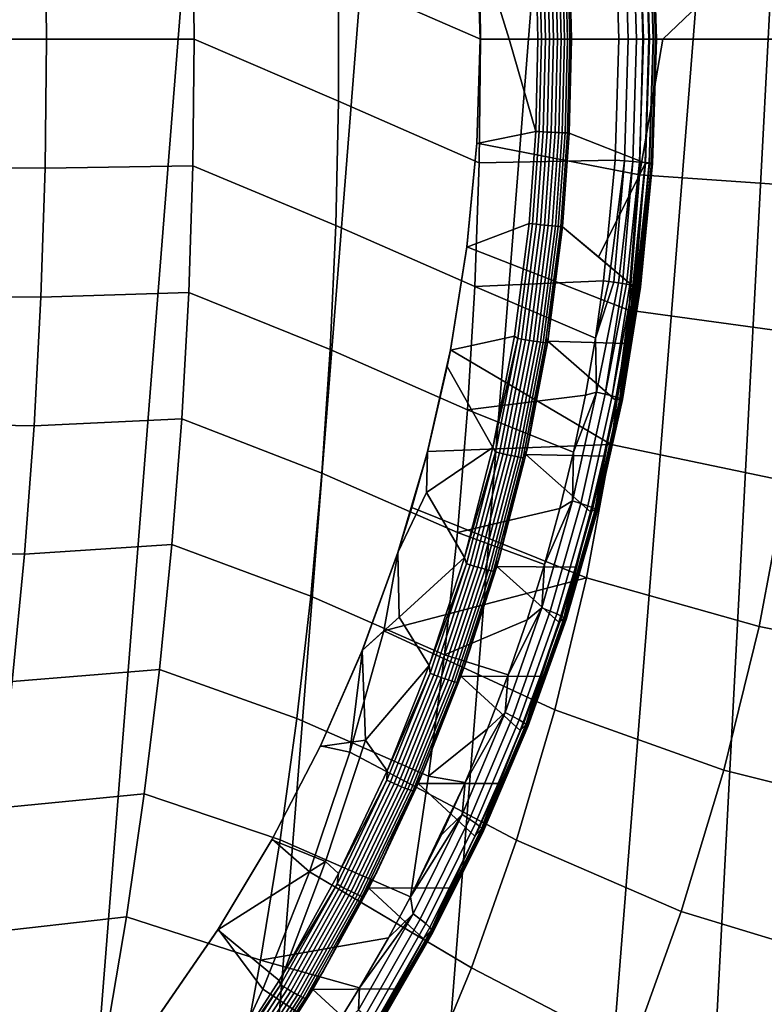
# Model space of a CAD drawing. Header units: metres. Extents: x -167 to 28, y -27 to 27.
# Tile 250 of 256: x 13.11 to 18.04, y -6.4 to 0.13. Entities that reach past the tile are written whole.
import ezdxf

# ---------------------------------------------------------------- set-up
doc = ezdxf.new("R2010")
doc.units = ezdxf.units.M
doc.layers.add('solid_12_065_021_XXX', color=7, linetype='CONTINUOUS')

msp = doc.modelspace()

# ---------------------------------------------------------------- linework, layer by layer
at = {"layer": 'solid_12_065_021_XXX'}
for points in [[(13.485169, 22.925415, 0.2), (9.71078, -24.761368, 0.2), (8.378925, -25.243179, 0.2), (12.24579, 23.610701, 0.2)], [(14.686287, 22.175152, 0.2), (11.015003, -24.209381, 0.2), (9.71078, -24.761368, 0.2), (13.485169, 22.925415, 0.2)], [(15.845693, 21.362082, 0.2), (12.287968, -23.588774, 0.2), (11.015003, -24.209381, 0.2), (14.686287, 22.175152, 0.2)], [(16.960054, 20.48856, 0.2), (13.526011, -22.901344, 0.2), (12.287968, -23.588774, 0.2), (15.845693, 21.362082, 0.2)], [(18.026325, 19.556995, 0.2), (14.725575, -22.149086, 0.2), (13.526011, -22.901344, 0.2), (16.960054, 20.48856, 0.2)], [(19.041513, 18.570009, 0.2), (15.883376, -21.334078, 0.2), (14.725575, -22.149086, 0.2), (18.026325, 19.556995, 0.2)], [(19.041513, 18.570009, 0.2), (16.99617, -20.458609, 0.2), (15.883376, -21.334078, 0.2)], [(19.041513, 18.570009, 0.2), (20.00272, 17.530422, 0.2), (16.99617, -20.458609, 0.2)], [(20.00272, 17.530422, 0.2), (18.060774, -19.525187, 0.2), (16.99617, -20.458609, 0.2)], [(15.201933, 1.236119, 144.277908), (15.220509, 0.412216, 144.300964), (16.162127, 0, 143.526154), (16.152512, 0.82092, 143.514847)], [(17.215361, 0.899525, 139.088928), (17.238844, 0, 139.088928), (17.369652, 0, 138.994186), (18.398783, 0.980601, 138.188522)], [(17.369652, 0, 138.994186), (18.424894, 0, 138.188522), (18.398783, 0.980601, 138.188522)], [(12.274803, 0.850427, 146.467682), (12.283404, 0, 146.480331), (13.282756, 0, 145.781494), (13.273597, 0.856665, 145.768753)], [(13.273597, 0.856665, 145.768753), (13.282756, 0, 145.781494), (14.262805, 0, 145.055817), (14.253569, 0.840522, 145.043686)], [(16.136406, 0.69026, 139.835831), (16.158276, 0, 139.831177), (17.238844, 0, 139.088928), (17.215361, 0.899525, 139.088928)], [(14.253569, 0.840522, 145.043686), (14.262805, 0, 145.055817), (15.220509, -0.412217, 144.300964), (15.220509, 0.412216, 144.300964)], [(16.152512, 0.82092, 143.514847), (16.162127, 0, 143.526154), (17.0791, 0.000801, 142.724106), (17.05364, 0.80437, 142.727631)], [(16.765152, 0, 140.490707), (16.750132, 0.622451, 140.493027), (17.256001, 0.825151, 141.913651), (17.282362, 0.000823, 141.909424)], [(17.115984, 0.808975, 142.664307), (17.05364, 0.80437, 142.727631), (17.0791, 0.000801, 142.724106), (17.141685, 0.000806, 142.660736)], [(17.115984, 0.808975, 142.664307), (17.141685, 0.000806, 142.660736), (17.196318, 0.00081, 142.590393), (17.170404, 0.813141, 142.594025)], [(17.170404, 0.813141, 142.594025), (17.196318, 0.00081, 142.590393), (17.242228, 0.000814, 142.514084), (17.216129, 0.816806, 142.517761)], [(17.216129, 0.816806, 142.517761), (17.242228, 0.000814, 142.514084), (17.278767, 0.000817, 142.432861), (17.252516, 0.819918, 142.436615)], [(17.252516, 0.819918, 142.436615), (17.278767, 0.000817, 142.432861), (17.30542, 0.00082, 142.34787), (17.279053, 0.822434, 142.351715)], [(17.281401, 0.825956, 141.998932), (17.307848, 0.000823, 141.994766), (17.282362, 0.000823, 141.909424), (17.256001, 0.825151, 141.913651)], [(17.279053, 0.822434, 142.351715), (17.30542, 0.00082, 142.34787), (17.321812, 0.000822, 142.26033), (17.295364, 0.824317, 142.264267)], [(17.296549, 0.826091, 142.086624), (17.323034, 0.000823, 142.08252), (17.307848, 0.000823, 141.994766), (17.281401, 0.825956, 141.998932)], [(17.295364, 0.824317, 142.264267), (17.321812, 0.000822, 142.26033), (17.327711, 0.000823, 142.171463), (17.301224, 0.825542, 142.175476)], [(17.301224, 0.825542, 142.175476), (17.327711, 0.000823, 142.171463), (17.323034, 0.000823, 142.08252), (17.296549, 0.826091, 142.086624)], [(16.136795, 0.69096, 140.667969), (16.158709, 0, 140.663452), (16.158276, 0, 139.831177), (16.136406, 0.69026, 139.835831)], [(16.527275, 0.612248, 140.418839), (16.542063, 0, 140.41658), (16.350851, 0, 140.540741), (16.136795, 0.69096, 140.667969)], [(16.136795, 0.69096, 140.667969), (16.350851, 0, 140.540741), (16.158709, 0, 140.663452)], [(16.56587, 0, 140.4039), (16.542063, 0, 140.41658), (16.527275, 0.612248, 140.418839), (16.551056, 0.613492, 140.406158)], [(16.56587, 0, 140.4039), (16.551056, 0.613492, 140.406158), (16.576723, 0.614793, 140.397949), (16.591564, 0, 140.395676)], [(16.591564, 0, 140.395676), (16.576723, 0.614793, 140.397949), (16.603445, 0.61611, 140.39447), (16.618315, 0, 140.392197)], [(16.618315, 0, 140.392197), (16.603445, 0.61611, 140.39447), (16.63036, 0.617401, 140.395844), (16.645258, 0, 140.39357)], [(16.645258, 0, 140.39357), (16.63036, 0.617401, 140.395844), (16.656595, 0.618623, 140.402023), (16.671518, 0, 140.399734)], [(16.671518, 0, 140.399734), (16.656595, 0.618623, 140.402023), (16.681303, 0.619738, 140.412796), (16.696251, 0, 140.410507)], [(16.696251, 0, 140.410507), (16.681303, 0.619738, 140.412796), (16.703682, 0.620709, 140.427841), (16.718655, 0, 140.425537)], [(16.718655, 0, 140.425537), (16.703682, 0.620709, 140.427841), (16.723011, 0.621504, 140.44664), (16.738003, 0, 140.444336)], [(16.738003, 0, 140.444336), (16.723011, 0.621504, 140.44664), (16.738663, 0.622098, 140.468613), (16.75367, 0, 140.466293)], [(16.75367, 0, 140.466293), (16.738663, 0.622098, 140.468613), (16.750132, 0.622451, 140.493027), (16.765152, 0, 140.490707)], [(15.220509, 0.412216, 144.300964), (15.220509, -0.412217, 144.300964), (16.152512, -0.820921, 143.514847), (16.162127, 0, 143.526154)], [(12.283404, 0, 146.480331), (12.274803, -0.850427, 146.467682), (13.273597, -0.856665, 145.768753), (13.282756, 0, 145.781494)], [(13.282756, 0, 145.781494), (13.273597, -0.856665, 145.768753), (14.253569, -0.840521, 145.043686), (14.262805, 0, 145.055817)], [(14.262805, 0, 145.055817), (14.253569, -0.840521, 145.043686), (15.201933, -1.23612, 144.277908), (15.220509, -0.412217, 144.300964)], [(17.215361, -0.899525, 139.088928), (17.238844, 0, 139.088928), (16.158276, 0, 139.831177), (16.136406, -0.690268, 139.835831)], [(16.158709, 0, 140.663452), (16.136795, -0.69097, 140.667969), (16.136406, -0.690268, 139.835831), (16.158276, 0, 139.831177)], [(16.136795, -0.69097, 140.667969), (16.158709, 0, 140.663452), (16.350851, 0, 140.540741), (16.527275, -0.612247, 140.418839)], [(16.152512, -0.820921, 143.514847), (17.053743, -0.802752, 142.727615), (17.0791, 0.000801, 142.724106), (16.162127, 0, 143.526154)], [(16.350851, 0, 140.540741), (16.542063, 0, 140.41658), (16.527275, -0.612247, 140.418839)], [(16.551056, -0.613491, 140.406158), (16.527275, -0.612247, 140.418839), (16.542063, 0, 140.41658), (16.56587, 0, 140.4039)], [(16.576723, -0.614792, 140.397949), (16.551056, -0.613491, 140.406158), (16.56587, 0, 140.4039), (16.591564, 0, 140.395676)], [(16.603445, -0.616109, 140.39447), (16.576723, -0.614792, 140.397949), (16.591564, 0, 140.395676), (16.618315, 0, 140.392197)], [(16.63036, -0.6174, 140.395844), (16.603445, -0.616109, 140.39447), (16.618315, 0, 140.392197), (16.645258, 0, 140.39357)], [(16.656595, -0.618623, 140.402023), (16.63036, -0.6174, 140.395844), (16.645258, 0, 140.39357), (16.671518, 0, 140.399734)], [(16.681303, -0.619737, 140.412796), (16.656595, -0.618623, 140.402023), (16.671518, 0, 140.399734), (16.696251, 0, 140.410507)], [(16.703682, -0.620708, 140.427841), (16.681303, -0.619737, 140.412796), (16.696251, 0, 140.410507), (16.718655, 0, 140.425537)], [(16.723011, -0.621503, 140.44664), (16.703682, -0.620708, 140.427841), (16.718655, 0, 140.425537), (16.738003, 0, 140.444336)], [(16.738663, -0.622097, 140.468613), (16.723011, -0.621503, 140.44664), (16.738003, 0, 140.444336), (16.75367, 0, 140.466293)], [(16.75367, 0, 140.466293), (16.765152, 0, 140.490707), (16.750132, -0.622444, 140.493027), (16.738663, -0.622097, 140.468613)], [(16.750132, -0.622444, 140.493027), (16.765152, 0, 140.490707), (17.282362, 0.000823, 141.909424), (17.256107, -0.823493, 141.913635)], [(17.141685, 0.000806, 142.660736), (17.0791, 0.000801, 142.724106), (17.053743, -0.802752, 142.727615), (17.116093, -0.807347, 142.664291)], [(17.196318, 0.00081, 142.590393), (17.141685, 0.000806, 142.660736), (17.116093, -0.807347, 142.664291), (17.170511, -0.811504, 142.594009)], [(17.242228, 0.000814, 142.514084), (17.196318, 0.00081, 142.590393), (17.170511, -0.811504, 142.594009), (17.216238, -0.815162, 142.517746)], [(17.278767, 0.000817, 142.432861), (17.242228, 0.000814, 142.514084), (17.216238, -0.815162, 142.517746), (17.252625, -0.818268, 142.4366)], [(17.30542, 0.00082, 142.34787), (17.278767, 0.000817, 142.432861), (17.252625, -0.818268, 142.4366), (17.279163, -0.820778, 142.3517)], [(17.281511, -0.824295, 141.998917), (17.256107, -0.823493, 141.913635), (17.282362, 0.000823, 141.909424), (17.307848, 0.000823, 141.994766)], [(17.321812, 0.000822, 142.26033), (17.30542, 0.00082, 142.34787), (17.279163, -0.820778, 142.3517), (17.295475, -0.822658, 142.264252)], [(17.307848, 0.000823, 141.994766), (17.323034, 0.000823, 142.08252), (17.296658, -0.824429, 142.086609), (17.281511, -0.824295, 141.998917)], [(17.327711, 0.000823, 142.171463), (17.321812, 0.000822, 142.26033), (17.295475, -0.822658, 142.264252), (17.301334, -0.823881, 142.175461)], [(17.323034, 0.000823, 142.08252), (17.327711, 0.000823, 142.171463), (17.301334, -0.823881, 142.175461), (17.296658, -0.824429, 142.086609)], [(18.398783, -0.980601, 138.188522), (18.424894, 0, 138.188522), (17.369652, 0, 138.994186), (17.215361, -0.899525, 139.088928)], [(17.215361, -0.899525, 139.088928), (17.369652, 0, 138.994186), (17.238844, 0, 139.088928)], [(15.220509, -0.412217, 144.300964), (15.201933, -1.23612, 144.277908), (16.123665, -1.640771, 143.480957), (16.152512, -0.820921, 143.514847)], [(16.071026, -1.380056, 140.681503), (16.136795, -0.69097, 140.667969), (16.527275, -0.612247, 140.418839), (16.482954, -1.223022, 140.425613)], [(16.506315, -1.22547, 140.413086), (16.482954, -1.223022, 140.425613), (16.527275, -0.612247, 140.418839), (16.551056, -0.613491, 140.406158)], [(16.531782, -1.22806, 140.404846), (16.506315, -1.22547, 140.413086), (16.551056, -0.613491, 140.406158), (16.576723, -0.614792, 140.397949)], [(16.55831, -1.230682, 140.401306), (16.531782, -1.22806, 140.404846), (16.576723, -0.614792, 140.397949), (16.603445, -0.616109, 140.39447)], [(16.585049, -1.233254, 140.402588), (16.55831, -1.230682, 140.401306), (16.603445, -0.616109, 140.39447), (16.63036, -0.6174, 140.395844)], [(16.611135, -1.235692, 140.40863), (16.585049, -1.233254, 140.402588), (16.63036, -0.6174, 140.395844), (16.656595, -0.618623, 140.402023)], [(16.635735, -1.237918, 140.419266), (16.611135, -1.235692, 140.40863), (16.656595, -0.618623, 140.402023), (16.681303, -0.619737, 140.412796)], [(16.658054, -1.23986, 140.434143), (16.635735, -1.237918, 140.419266), (16.681303, -0.619737, 140.412796), (16.703682, -0.620708, 140.427841)], [(16.677378, -1.241457, 140.452774), (16.658054, -1.23986, 140.434143), (16.703682, -0.620708, 140.427841), (16.723011, -0.621503, 140.44664)], [(16.693085, -1.242656, 140.474564), (16.677378, -1.241457, 140.452774), (16.723011, -0.621503, 140.44664), (16.738663, -0.622097, 140.468613)], [(16.705063, -1.243874, 140.500015), (16.693085, -1.242656, 140.474564), (16.738663, -0.622097, 140.468613), (16.750132, -0.622444, 140.493027)], [(16.750132, -0.622444, 140.493027), (17.256107, -0.823493, 141.913635), (16.943066, -1.443853, 141.213547), (16.705063, -1.243874, 140.500015)], [(17.14497, -1.796599, 139.088928), (17.215361, -0.899525, 139.088928), (16.136406, -0.690268, 139.835831), (16.070854, -1.378015, 139.849777)], [(16.071026, -1.380056, 140.681503), (16.070854, -1.378015, 139.849777), (16.136406, -0.690268, 139.835831), (16.136795, -0.69097, 140.667969)], [(13.246119, -1.712188, 145.730576), (14.225862, -1.679941, 145.007309), (14.253569, -0.840521, 145.043686), (13.273597, -0.856665, 145.768753)], [(14.253569, -0.840521, 145.043686), (14.225862, -1.679941, 145.007309), (15.164786, -2.05843, 144.231781), (15.201933, -1.23612, 144.277908)], [(16.123665, -1.640771, 143.480957), (16.977816, -1.602261, 142.738205), (17.053743, -0.802752, 142.727615), (16.152512, -0.820921, 143.514847)], [(17.256107, -0.823493, 141.913635), (17.177492, -1.643523, 141.926315), (16.943066, -1.443853, 141.213547)], [(17.116093, -0.807347, 142.664291), (17.053743, -0.802752, 142.727615), (16.977816, -1.602261, 142.738205), (17.012972, -1.607444, 142.703995)], [(17.116093, -0.807347, 142.664291), (17.012972, -1.607444, 142.703995), (17.045824, -1.612375, 142.667526)], [(17.170511, -0.811504, 142.594009), (17.116093, -0.807347, 142.664291), (17.045824, -1.612375, 142.667526), (17.076252, -1.617035, 142.628922)], [(17.170511, -0.811504, 142.594009), (17.076252, -1.617035, 142.628922), (17.10409, -1.621399, 142.588379)], [(17.216238, -0.815162, 142.517746), (17.170511, -0.811504, 142.594009), (17.10409, -1.621399, 142.588379), (17.129215, -1.625449, 142.546066)], [(17.216238, -0.815162, 142.517746), (17.129215, -1.625449, 142.546066), (17.151522, -1.629167, 142.502167)], [(17.252625, -0.818268, 142.4366), (17.216238, -0.815162, 142.517746), (17.151522, -1.629167, 142.502167), (17.170908, -1.632536, 142.456879)], [(17.252625, -0.818268, 142.4366), (17.170908, -1.632536, 142.456879), (17.187296, -1.635542, 142.4104)], [(17.192589, -1.644684, 141.9729), (17.177492, -1.643523, 141.926315), (17.256107, -0.823493, 141.913635), (17.281511, -0.824295, 141.998917)], [(17.279163, -0.820778, 142.3517), (17.252625, -0.818268, 142.4366), (17.187296, -1.635542, 142.4104), (17.200609, -1.638173, 142.362915)], [(17.281511, -0.824295, 141.998917), (17.204664, -1.645319, 142.02037), (17.192589, -1.644684, 141.9729)], [(17.295475, -0.822658, 142.264252), (17.279163, -0.820778, 142.3517), (17.200609, -1.638173, 142.362915), (17.210794, -1.640416, 142.314651)], [(17.281511, -0.824295, 141.998917), (17.296658, -0.824429, 142.086609), (17.213703, -1.645543, 142.068909), (17.204664, -1.645319, 142.02037)], [(17.295475, -0.822658, 142.264252), (17.210794, -1.640416, 142.314651), (17.217804, -1.642262, 142.265808)], [(17.296658, -0.824429, 142.086609), (17.219555, -1.645347, 142.117935), (17.213703, -1.645543, 142.068909)], [(17.301334, -0.823881, 142.175461), (17.295475, -0.822658, 142.264252), (17.217804, -1.642262, 142.265808), (17.221609, -1.643703, 142.216599)], [(17.296658, -0.824429, 142.086609), (17.301334, -0.823881, 142.175461), (17.222193, -1.644733, 142.167236), (17.219555, -1.645347, 142.117935)], [(17.301334, -0.823881, 142.175461), (17.221609, -1.643703, 142.216599), (17.222193, -1.644733, 142.167236)], [(12.274803, -0.850427, 146.467682), (12.249001, -1.699758, 146.429688), (13.246119, -1.712188, 145.730576), (13.273597, -0.856665, 145.768753)], [(18.320517, -1.958422, 138.188522), (18.398783, -0.980601, 138.188522), (17.215361, -0.899525, 139.088928), (17.14497, -1.796599, 139.088928)], [(15.201933, -1.23612, 144.277908), (15.164786, -2.05843, 144.231781), (16.075609, -2.458476, 143.424484), (16.123665, -1.640771, 143.480957)], [(15.961754, -2.063141, 140.703979), (16.071026, -1.380056, 140.681503), (16.482954, -1.223022, 140.425613), (16.386883, -1.969726, 140.440918)], [(16.506315, -1.22547, 140.413086), (16.408106, -1.98576, 140.428741), (16.386883, -1.969726, 140.440918), (16.482954, -1.223022, 140.425613)], [(16.531782, -1.22806, 140.404846), (16.43335, -1.990061, 140.420532), (16.408106, -1.98576, 140.428741), (16.506315, -1.22547, 140.413086)], [(16.55831, -1.230682, 140.401306), (16.459656, -1.994408, 140.417023), (16.43335, -1.990061, 140.420532), (16.531782, -1.22806, 140.404846)], [(16.585049, -1.233254, 140.402588), (16.486176, -1.998662, 140.418335), (16.459656, -1.994408, 140.417023), (16.55831, -1.230682, 140.401306)], [(16.611135, -1.235692, 140.40863), (16.512058, -2.002688, 140.424423), (16.486176, -1.998662, 140.418335), (16.585049, -1.233254, 140.402588)], [(16.635735, -1.237918, 140.419266), (16.536472, -2.006355, 140.435089), (16.512058, -2.002688, 140.424423), (16.611135, -1.235692, 140.40863)], [(16.658054, -1.23986, 140.434143), (16.55863, -2.009545, 140.449982), (16.536472, -2.006355, 140.435089), (16.635735, -1.237918, 140.419266)], [(16.677378, -1.241457, 140.452774), (16.577824, -2.012156, 140.468643), (16.55863, -2.009545, 140.449982), (16.658054, -1.23986, 140.434143)], [(16.693085, -1.242656, 140.474564), (16.593433, -2.014104, 140.490448), (16.577824, -2.012156, 140.468643), (16.677378, -1.241457, 140.452774)], [(16.593433, -2.014104, 140.490448), (16.693085, -1.242656, 140.474564), (16.609888, -1.984586, 140.513916)], [(16.607365, -2.003285, 140.515656), (16.705063, -1.243874, 140.500015), (17.177492, -1.643523, 141.926315), (17.123312, -2.019444, 141.934982)], [(16.609888, -1.984586, 140.513916), (16.705063, -1.243874, 140.500015), (16.607365, -2.003285, 140.515656)], [(16.609888, -1.984586, 140.513916), (16.693085, -1.242656, 140.474564), (16.705063, -1.243874, 140.500015)], [(17.177492, -1.643523, 141.926315), (16.705063, -1.243874, 140.500015), (16.943066, -1.443853, 141.213547)], [(15.961754, -2.063141, 140.703979), (15.961812, -2.060596, 139.872955), (16.070854, -1.378015, 139.849777), (16.071026, -1.380056, 140.681503)], [(17.027866, -2.688778, 139.088928), (17.14497, -1.796599, 139.088928), (16.070854, -1.378015, 139.849777), (15.961812, -2.060596, 139.872955)], [(16.123665, -1.640771, 143.480957), (16.923317, -1.983139, 142.746124), (16.977816, -1.602261, 142.738205)], [(17.012972, -1.607444, 142.703995), (16.977816, -1.602261, 142.738205), (16.923317, -1.983139, 142.746124)], [(17.045824, -1.612375, 142.667526), (17.012972, -1.607444, 142.703995), (16.923317, -1.983139, 142.746124)], [(17.076252, -1.617035, 142.628922), (17.045824, -1.612375, 142.667526), (16.923317, -1.983139, 142.746124), (16.930511, -2.341564, 142.68457)], [(16.987839, -2.355078, 142.605362), (17.10409, -1.621399, 142.588379), (17.076252, -1.617035, 142.628922), (16.930511, -2.341564, 142.68457)], [(17.129215, -1.625449, 142.546066), (17.10409, -1.621399, 142.588379), (16.987839, -2.355078, 142.605362)], [(17.034405, -2.366753, 142.519119), (17.151522, -1.629167, 142.502167), (17.129215, -1.625449, 142.546066), (16.987839, -2.355078, 142.605362)], [(17.170908, -1.632536, 142.456879), (17.151522, -1.629167, 142.502167), (17.034405, -2.366753, 142.519119)], [(17.069403, -2.376387, 142.427338), (17.187296, -1.635542, 142.4104), (17.170908, -1.632536, 142.456879), (17.034405, -2.366753, 142.519119)], [(13.200348, -2.56542, 145.666977), (14.179707, -2.517154, 144.946701), (14.225862, -1.679941, 145.007309), (13.246119, -1.712188, 145.730576)], [(14.225862, -1.679941, 145.007309), (14.179707, -2.517154, 144.946701), (15.109122, -2.878083, 144.162659), (15.164786, -2.05843, 144.231781)], [(16.123665, -1.640771, 143.480957), (16.075609, -2.458476, 143.424484), (16.856705, -2.362024, 142.756363), (16.923317, -1.983139, 142.746124)], [(17.200609, -1.638173, 142.362915), (17.187296, -1.635542, 142.4104), (17.069403, -2.376387, 142.427338)], [(17.092226, -2.383813, 142.331604), (17.210794, -1.640416, 142.314651), (17.200609, -1.638173, 142.362915), (17.069403, -2.376387, 142.427338)], [(17.085661, -2.387204, 142.037262), (17.123312, -2.019444, 141.934982), (17.177492, -1.643523, 141.926315)], [(17.192589, -1.644684, 141.9729), (17.085661, -2.387204, 142.037262), (17.177492, -1.643523, 141.926315)], [(17.192589, -1.644684, 141.9729), (17.204664, -1.645319, 142.02037), (17.085661, -2.387204, 142.037262)], [(17.085661, -2.387204, 142.037262), (17.204664, -1.645319, 142.02037), (17.213703, -1.645543, 142.068909), (17.099983, -2.391568, 142.134918)], [(17.217804, -1.642262, 142.265808), (17.210794, -1.640416, 142.314651), (17.092226, -2.383813, 142.331604)], [(17.102478, -2.388903, 142.233566), (17.221609, -1.643703, 142.216599), (17.217804, -1.642262, 142.265808), (17.092226, -2.383813, 142.331604)], [(17.099983, -2.391568, 142.134918), (17.219555, -1.645347, 142.117935), (17.222193, -1.644733, 142.167236), (17.102478, -2.388903, 142.233566)], [(17.213703, -1.645543, 142.068909), (17.219555, -1.645347, 142.117935), (17.099983, -2.391568, 142.134918)], [(17.222193, -1.644733, 142.167236), (17.221609, -1.643703, 142.216599), (17.102478, -2.388903, 142.233566)], [(12.249001, -1.699758, 146.429688), (12.206018, -2.546893, 146.366409), (13.200348, -2.56542, 145.666977), (13.246119, -1.712188, 145.730576)], [(18.190321, -2.930692, 138.188522), (18.320517, -1.958422, 138.188522), (17.14497, -1.796599, 139.088928), (17.027866, -2.688778, 139.088928)], [(16.386883, -1.969726, 140.440918), (16.244141, -2.708997, 140.464615), (15.940421, -2.170933, 140.708374), (15.961754, -2.063141, 140.703979)], [(16.408106, -1.98576, 140.428741), (16.244141, -2.708997, 140.464615), (16.386883, -1.969726, 140.440918)], [(16.261679, -2.738038, 140.453049), (16.244141, -2.708997, 140.464615), (16.408106, -1.98576, 140.428741)], [(16.261679, -2.738038, 140.453049), (16.408106, -1.98576, 140.428741), (16.43335, -1.990061, 140.420532), (16.286594, -2.74403, 140.444901)], [(16.286594, -2.74403, 140.444901), (16.43335, -1.990061, 140.420532), (16.459656, -1.994408, 140.417023), (16.312569, -2.750083, 140.441452)], [(16.312569, -2.750083, 140.441452), (16.459656, -1.994408, 140.417023), (16.486176, -1.998662, 140.418335), (16.338764, -2.756003, 140.442825)], [(16.338764, -2.756003, 140.442825), (16.486176, -1.998662, 140.418335), (16.512058, -2.002688, 140.424423), (16.364342, -2.761599, 140.448959)], [(16.364342, -2.761599, 140.448959), (16.512058, -2.002688, 140.424423), (16.536472, -2.006355, 140.435089), (16.388477, -2.76669, 140.459671)], [(16.388477, -2.76669, 140.459671), (16.536472, -2.006355, 140.435089), (16.55863, -2.009545, 140.449982), (16.410395, -2.771115, 140.474609)], [(16.410395, -2.771115, 140.474609), (16.55863, -2.009545, 140.449982), (16.577824, -2.012156, 140.468643), (16.429392, -2.77473, 140.493286)], [(16.429392, -2.77473, 140.493286), (16.577824, -2.012156, 140.468643), (16.593433, -2.014104, 140.490448), (16.444859, -2.777419, 140.515121)], [(16.444859, -2.777419, 140.515121), (16.593433, -2.014104, 140.490448), (16.469975, -2.71837, 140.537109)], [(16.46217, -2.755546, 140.539932), (16.607365, -2.003285, 140.515656), (17.057547, -2.393719, 141.946106), (16.980238, -2.765983, 141.959671)], [(16.469975, -2.71837, 140.537109), (16.607365, -2.003285, 140.515656), (16.46217, -2.755546, 140.539932)], [(16.469975, -2.71837, 140.537109), (16.609888, -1.984586, 140.513916), (16.607365, -2.003285, 140.515656)], [(16.593433, -2.014104, 140.490448), (16.609888, -1.984586, 140.513916), (16.469975, -2.71837, 140.537109)], [(16.607365, -2.003285, 140.515656), (17.123312, -2.019444, 141.934982), (17.057547, -2.393719, 141.946106)], [(16.930511, -2.341564, 142.68457), (16.923317, -1.983139, 142.746124), (16.856705, -2.362024, 142.756363)], [(17.085661, -2.387204, 142.037262), (17.057547, -2.393719, 141.946106), (17.123312, -2.019444, 141.934982)], [(15.164786, -2.05843, 144.231781), (15.109122, -2.878083, 144.162659), (16.008429, -3.272966, 143.345551), (16.075609, -2.458476, 143.424484)], [(15.809208, -2.738617, 140.735336), (15.809677, -2.735142, 139.905258), (15.961812, -2.060596, 139.872955), (15.940421, -2.170933, 140.708374)], [(17.027866, -2.688778, 139.088928), (15.961812, -2.060596, 139.872955), (15.809677, -2.735142, 139.905258)], [(15.961754, -2.063141, 140.703979), (15.940421, -2.170933, 140.708374), (15.961812, -2.060596, 139.872955)], [(16.244141, -2.708997, 140.464615), (15.803036, -3.006631, 140.70903), (15.809208, -2.738617, 140.735336), (15.940421, -2.170933, 140.708374)], [(16.771244, -3.061978, 142.710144), (16.930511, -2.341564, 142.68457), (16.778063, -2.738739, 142.768951)], [(16.827274, -3.079923, 142.63089), (16.987839, -2.355078, 142.605362), (16.930511, -2.341564, 142.68457), (16.771244, -3.061978, 142.710144)], [(16.930511, -2.341564, 142.68457), (16.856705, -2.362024, 142.756363), (16.778063, -2.738739, 142.768951)], [(16.075609, -2.458476, 143.424484), (16.778063, -2.738739, 142.768951), (16.856705, -2.362024, 142.756363)], [(16.872644, -3.095456, 142.544617), (17.034405, -2.366753, 142.519119), (16.987839, -2.355078, 142.605362), (16.827274, -3.079923, 142.63089)], [(16.906567, -3.108309, 142.452835), (17.069403, -2.376387, 142.427338), (17.034405, -2.366753, 142.519119), (16.872644, -3.095456, 142.544617)], [(16.928453, -3.118259, 142.357101), (17.092226, -2.383813, 142.331604), (17.069403, -2.376387, 142.427338), (16.906567, -3.108309, 142.452835)], [(16.921505, -3.120246, 142.062683), (17.057547, -2.393719, 141.946106), (17.085661, -2.387204, 142.037262)], [(17.085661, -2.387204, 142.037262), (17.099983, -2.391568, 142.134918), (16.934826, -3.128813, 142.160507), (16.921505, -3.120246, 142.062683)], [(16.921505, -3.120246, 142.062683), (16.980238, -2.765983, 141.959671), (17.057547, -2.393719, 141.946106)], [(16.937929, -3.125134, 142.259094), (17.102478, -2.388903, 142.233566), (17.092226, -2.383813, 142.331604), (16.928453, -3.118259, 142.357101)], [(16.934826, -3.128813, 142.160507), (17.099983, -2.391568, 142.134918), (17.102478, -2.388903, 142.233566), (16.937929, -3.125134, 142.259094)], [(16.075609, -2.458476, 143.424484), (16.008429, -3.272966, 143.345551), (16.687469, -3.11281, 142.783981), (16.778063, -2.738739, 142.768951)], [(12.206018, -2.546893, 146.366409), (12.145933, -3.390725, 146.277954), (13.136366, -3.415211, 145.578064), (13.200348, -2.56542, 145.666977)], [(13.136366, -3.415211, 145.578064), (14.115186, -3.351051, 144.861984), (14.179707, -2.517154, 144.946701), (13.200348, -2.56542, 145.666977)], [(14.179707, -2.517154, 144.946701), (14.115186, -3.351051, 144.861984), (15.035031, -3.694012, 144.070648), (15.109122, -2.878083, 144.162659)], [(15.809208, -2.738617, 140.735336), (15.613739, -3.404131, 140.775436), (15.614874, -3.399361, 139.946579), (15.706209, -3.107198, 139.927216)], [(15.613739, -3.404131, 140.775436), (15.809208, -2.738617, 140.735336), (15.803036, -3.006631, 140.70903)], [(16.864368, -3.573631, 139.088928), (17.027866, -2.688778, 139.088928), (15.809677, -2.735142, 139.905258), (15.706209, -3.107198, 139.927216)], [(15.809208, -2.738617, 140.735336), (15.706209, -3.107198, 139.927216), (15.809677, -2.735142, 139.905258)], [(16.244141, -2.708997, 140.464615), (16.05525, -3.437929, 140.496597), (15.803036, -3.006631, 140.70903)], [(16.261679, -2.738038, 140.453049), (16.05525, -3.437929, 140.496597), (16.244141, -2.708997, 140.464615)], [(16.067671, -3.479167, 140.485916), (16.05525, -3.437929, 140.496597), (16.261679, -2.738038, 140.453049)], [(16.067671, -3.479167, 140.485916), (16.261679, -2.738038, 140.453049), (16.286594, -2.74403, 140.444901), (16.09215, -3.486825, 140.477844)], [(16.285484, -3.44195, 140.568314), (16.469975, -2.71837, 140.537109), (16.46217, -2.755546, 140.539932)], [(16.444859, -2.777419, 140.515121), (16.469975, -2.71837, 140.537109), (16.285484, -3.44195, 140.568314)], [(16.771244, -3.061978, 142.710144), (16.778063, -2.738739, 142.768951), (16.687469, -3.11281, 142.783981)], [(18.008566, -3.894655, 138.188522), (18.190321, -2.930692, 138.188522), (17.027866, -2.688778, 139.088928), (16.864368, -3.573631, 139.088928)], [(16.09215, -3.486825, 140.477844), (16.286594, -2.74403, 140.444901), (16.312569, -2.750083, 140.441452), (16.117683, -3.494557, 140.474472)], [(16.117683, -3.494557, 140.474472), (16.312569, -2.750083, 140.441452), (16.338764, -2.756003, 140.442825), (16.143452, -3.502116, 140.475906)], [(16.143452, -3.502116, 140.475906), (16.338764, -2.756003, 140.442825), (16.364342, -2.761599, 140.448959), (16.168623, -3.509258, 140.482117)], [(16.168623, -3.509258, 140.482117), (16.364342, -2.761599, 140.448959), (16.388477, -2.76669, 140.459671), (16.192392, -3.515753, 140.492889)], [(16.192392, -3.515753, 140.492889), (16.388477, -2.76669, 140.459671), (16.410395, -2.771115, 140.474609), (16.213991, -3.521393, 140.507874)], [(16.213991, -3.521393, 140.507874), (16.410395, -2.771115, 140.474609), (16.429392, -2.77473, 140.493286), (16.232731, -3.525997, 140.526611)], [(16.232731, -3.525997, 140.526611), (16.429392, -2.77473, 140.493286), (16.444859, -2.777419, 140.515121), (16.248005, -3.529416, 140.548477)], [(16.248005, -3.529416, 140.548477), (16.444859, -2.777419, 140.515121), (16.285484, -3.44195, 140.568314)], [(16.270037, -3.497315, 140.572739), (16.46217, -2.755546, 140.539932), (16.891474, -3.135885, 141.975784), (16.791336, -3.503061, 141.994492)], [(16.285484, -3.44195, 140.568314), (16.46217, -2.755546, 140.539932), (16.270037, -3.497315, 140.572739)], [(16.46217, -2.755546, 140.539932), (16.980238, -2.765983, 141.959671), (16.891474, -3.135885, 141.975784)], [(16.921505, -3.120246, 142.062683), (16.891474, -3.135885, 141.975784), (16.980238, -2.765983, 141.959671)], [(15.109122, -2.878083, 144.162659), (15.035031, -3.694012, 144.070648), (15.92222, -4.083167, 143.244247), (16.008429, -3.272966, 143.345551)], [(18.008566, -3.894655, 138.188522), (19.125954, -4.116786, 137.229401), (19.317194, -3.09775, 137.229401), (18.190321, -2.930692, 138.188522)], [(16.05525, -3.437929, 140.496597), (15.622803, -3.833928, 140.709137), (15.613739, -3.404131, 140.775436), (15.803036, -3.006631, 140.70903)], [(16.568853, -3.770852, 142.74472), (16.771244, -3.061978, 142.710144), (16.585037, -3.483832, 142.801529)], [(16.623236, -3.79315, 142.665436), (16.827274, -3.079923, 142.63089), (16.771244, -3.061978, 142.710144), (16.568853, -3.770852, 142.74472)], [(16.771244, -3.061978, 142.710144), (16.687469, -3.11281, 142.783981), (16.585037, -3.483832, 142.801529)], [(16.864368, -3.573631, 139.088928), (15.706209, -3.107198, 139.927216), (15.614874, -3.399361, 139.946579), (15.520577, -3.923715, 139.928345)], [(16.008429, -3.272966, 143.345551), (16.585037, -3.483832, 142.801529), (16.687469, -3.11281, 142.783981)], [(16.667084, -3.812474, 142.579132), (16.872644, -3.095456, 142.544617), (16.827274, -3.079923, 142.63089), (16.623236, -3.79315, 142.665436)], [(16.699638, -3.828491, 142.48735), (16.906567, -3.108309, 142.452835), (16.872644, -3.095456, 142.544617), (16.667084, -3.812474, 142.579132)], [(16.720339, -3.840923, 142.391647), (16.928453, -3.118259, 142.357101), (16.906567, -3.108309, 142.452835), (16.699638, -3.828491, 142.48735)], [(16.713045, -3.841645, 142.097076), (16.891474, -3.135885, 141.975784), (16.921505, -3.120246, 142.062683)], [(16.921505, -3.120246, 142.062683), (16.934826, -3.128813, 142.160507), (16.724943, -3.854235, 142.19516), (16.713045, -3.841645, 142.097076)], [(16.728821, -3.849554, 142.293686), (16.937929, -3.125134, 142.259094), (16.928453, -3.118259, 142.357101), (16.720339, -3.840923, 142.391647)], [(16.724943, -3.854235, 142.19516), (16.934826, -3.128813, 142.160507), (16.937929, -3.125134, 142.259094), (16.728821, -3.849554, 142.293686)], [(16.713045, -3.841645, 142.097076), (16.791336, -3.503061, 141.994492), (16.891474, -3.135885, 141.975784)], [(16.008429, -3.272966, 143.345551), (15.92222, -4.083167, 143.244247), (16.470888, -3.851489, 142.82164), (16.585037, -3.483832, 142.801529)], [(12.145933, -3.390725, 146.277954), (12.068824, -4.230145, 146.164429), (13.054261, -4.260404, 145.463959), (13.136366, -3.415211, 145.578064)], [(13.054261, -4.260404, 145.463959), (14.032389, -4.180522, 144.753265), (14.115186, -3.351051, 144.861984), (13.136366, -3.415211, 145.578064)], [(14.115186, -3.351051, 144.861984), (14.032389, -4.180522, 144.753265), (14.942603, -4.505151, 143.955887), (15.035031, -3.694012, 144.070648)], [(15.37634, -4.055902, 140.824066), (15.377666, -4.051515, 139.99678), (15.614874, -3.399361, 139.946579), (15.613739, -3.404131, 140.775436)], [(15.37634, -4.055902, 140.824066), (15.613739, -3.404131, 140.775436), (15.622803, -3.833928, 140.709137)], [(15.520577, -3.923715, 139.928345), (15.614874, -3.399361, 139.946579), (15.377666, -4.051515, 139.99678)], [(16.05525, -3.437929, 140.496597), (15.82088, -4.153751, 140.536728), (15.622803, -3.833928, 140.709137)], [(16.067671, -3.479167, 140.485916), (15.82088, -4.153751, 140.536728), (16.05525, -3.437929, 140.496597)], [(16.057158, -4.152547, 140.607391), (16.285484, -3.44195, 140.568314), (16.270037, -3.497315, 140.572739)], [(16.248005, -3.529416, 140.548477), (16.285484, -3.44195, 140.568314), (16.057158, -4.152547, 140.607391)], [(15.826924, -4.206063, 140.527176), (15.82088, -4.153751, 140.536728), (16.067671, -3.479167, 140.485916)], [(15.826924, -4.206063, 140.527176), (16.067671, -3.479167, 140.485916), (16.09215, -3.486825, 140.477844), (15.850863, -4.215353, 140.519196)], [(15.850863, -4.215353, 140.519196), (16.09215, -3.486825, 140.477844), (16.117683, -3.494557, 140.474472), (15.875853, -4.22473, 140.515915)], [(15.875853, -4.22473, 140.515915), (16.117683, -3.494557, 140.474472), (16.143452, -3.502116, 140.475906), (15.901088, -4.233895, 140.517441)], [(15.901088, -4.233895, 140.517441), (16.143452, -3.502116, 140.475906), (16.168623, -3.509258, 140.482117), (15.925758, -4.242551, 140.523727)], [(15.925758, -4.242551, 140.523727), (16.168623, -3.509258, 140.482117), (16.192392, -3.515753, 140.492889), (15.949071, -4.250422, 140.534576)], [(15.949071, -4.250422, 140.534576), (16.192392, -3.515753, 140.492889), (16.213991, -3.521393, 140.507874), (15.970277, -4.257253, 140.549637)], [(15.970277, -4.257253, 140.549637), (16.213991, -3.521393, 140.507874), (16.232731, -3.525997, 140.526611), (15.988694, -4.262826, 140.568436)], [(15.988694, -4.262826, 140.568436), (16.232731, -3.525997, 140.526611), (16.248005, -3.529416, 140.548477), (16.003731, -4.266962, 140.590332)], [(16.031656, -4.225727, 140.613953), (16.270037, -3.497315, 140.572739), (16.67992, -3.86715, 142.015839), (16.557354, -4.227804, 142.039932)], [(16.057158, -4.152547, 140.607391), (16.270037, -3.497315, 140.572739), (16.031656, -4.225727, 140.613953)], [(16.270037, -3.497315, 140.572739), (16.791336, -3.503061, 141.994492), (16.67992, -3.86715, 142.015839)], [(16.568853, -3.770852, 142.74472), (16.585037, -3.483832, 142.801529), (16.470888, -3.851489, 142.82164)], [(16.713045, -3.841645, 142.097076), (16.67992, -3.86715, 142.015839), (16.791336, -3.503061, 141.994492)], [(16.654922, -4.448747, 139.088928), (16.864368, -3.573631, 139.088928), (15.520577, -3.923715, 139.928345)], [(16.003731, -4.266962, 140.590332), (16.248005, -3.529416, 140.548477), (16.057158, -4.152547, 140.607391)], [(17.775763, -4.847579, 138.188522), (18.008566, -3.894655, 138.188522), (16.864368, -3.573631, 139.088928), (16.654922, -4.448747, 139.088928)], [(15.035031, -3.694012, 144.070648), (14.942603, -4.505151, 143.955887), (15.817078, -4.888006, 143.120697), (15.92222, -4.083167, 143.244247)], [(16.324358, -4.465492, 142.788849), (16.568853, -3.770852, 142.74472), (16.345181, -4.215233, 142.844437)], [(16.376751, -4.492045, 142.709518), (16.623236, -3.79315, 142.665436), (16.568853, -3.770852, 142.74472), (16.324358, -4.465492, 142.788849)], [(16.568853, -3.770852, 142.74472), (16.470888, -3.851489, 142.82164), (16.345181, -4.215233, 142.844437)], [(15.82088, -4.153751, 140.536728), (15.399256, -4.650586, 140.709244), (15.37634, -4.055902, 140.824066), (15.622803, -3.833928, 140.709137)], [(15.92222, -4.083167, 143.244247), (16.345181, -4.215233, 142.844437), (16.470888, -3.851489, 142.82164)], [(16.418762, -4.515078, 142.62323), (16.667084, -3.812474, 142.579132), (16.623236, -3.79315, 142.665436), (16.376751, -4.492045, 142.709518)], [(16.449665, -4.534189, 142.531448), (16.699638, -3.828491, 142.48735), (16.667084, -3.812474, 142.579132), (16.418762, -4.515078, 142.62323)], [(16.468927, -4.549049, 142.435791), (16.720339, -3.840923, 142.391647), (16.699638, -3.828491, 142.48735), (16.449665, -4.534189, 142.531448)], [(16.461313, -4.548678, 142.141022), (16.67992, -3.86715, 142.015839), (16.713045, -3.841645, 142.097076)], [(16.713045, -3.841645, 142.097076), (16.724943, -3.854235, 142.19516), (16.471394, -4.565065, 142.239487), (16.461313, -4.548678, 142.141022)], [(16.476212, -4.559402, 142.337906), (16.728821, -3.849554, 142.293686), (16.720339, -3.840923, 142.391647), (16.468927, -4.549049, 142.435791)], [(16.471394, -4.565065, 142.239487), (16.724943, -3.854235, 142.19516), (16.728821, -3.849554, 142.293686), (16.476212, -4.559402, 142.337906)], [(16.461313, -4.548678, 142.141022), (16.557354, -4.227804, 142.039932), (16.67992, -3.86715, 142.015839)], [(17.775763, -4.847579, 138.188522), (18.880995, -5.12426, 137.229401), (19.125954, -4.116786, 137.229401), (18.008566, -3.894655, 138.188522)], [(15.29431, -4.729479, 139.928345), (15.520577, -3.923715, 139.928345), (15.377666, -4.051515, 139.99678)], [(16.400097, -5.311742, 139.088928), (16.654922, -4.448747, 139.088928), (15.520577, -3.923715, 139.928345), (15.29431, -4.729479, 139.928345)], [(15.097569, -4.69212, 140.881058), (15.099133, -4.687935, 140.055618), (15.377666, -4.051515, 139.99678), (15.37634, -4.055902, 140.824066)], [(15.097569, -4.69212, 140.881058), (15.37634, -4.055902, 140.824066), (15.399256, -4.650586, 140.709244)], [(15.29431, -4.729479, 139.928345), (15.377666, -4.051515, 139.99678), (15.099133, -4.687935, 140.055618)], [(15.92222, -4.083167, 143.244247), (15.817078, -4.888006, 143.120697), (16.208088, -4.574681, 142.87001), (16.345181, -4.215233, 142.844437)], [(15.82088, -4.153751, 140.536728), (15.541856, -4.853687, 140.584869), (15.399256, -4.650586, 140.709244)], [(15.826924, -4.206063, 140.527176), (15.541856, -4.853687, 140.584869), (15.82088, -4.153751, 140.536728)], [(15.785917, -4.847443, 140.65416), (16.057158, -4.152547, 140.607391), (16.031656, -4.225727, 140.613953)], [(16.003731, -4.266962, 140.590332), (16.057158, -4.152547, 140.607391), (15.785917, -4.847443, 140.65416)], [(12.954128, -5.099849, 145.324799), (13.931407, -5.004458, 144.620667), (14.032389, -4.180522, 144.753265), (13.054261, -4.260404, 145.463959)], [(14.032389, -4.180522, 144.753265), (13.931407, -5.004458, 144.620667), (14.831941, -5.310438, 143.818466), (14.942603, -4.505151, 143.955887)], [(15.540491, -4.91571, 140.576614), (15.541856, -4.853687, 140.584869), (15.826924, -4.206063, 140.527176)], [(15.540491, -4.91571, 140.576614), (15.826924, -4.206063, 140.527176), (15.850863, -4.215353, 140.519196), (15.563788, -4.926591, 140.568741)], [(15.563788, -4.926591, 140.568741), (15.850863, -4.215353, 140.519196), (15.875853, -4.22473, 140.515915), (15.58813, -4.937573, 140.565567)], [(15.58813, -4.937573, 140.565567), (15.875853, -4.22473, 140.515915), (15.901088, -4.233895, 140.517441), (15.612734, -4.948304, 140.567215)], [(15.612734, -4.948304, 140.567215), (15.901088, -4.233895, 140.517441), (15.925758, -4.242551, 140.523727), (15.636807, -4.958437, 140.573608)], [(15.636807, -4.958437, 140.573608), (15.925758, -4.242551, 140.523727), (15.949071, -4.250422, 140.534576), (15.659579, -4.967649, 140.584549)], [(15.747865, -4.937968, 140.663391), (16.031656, -4.225727, 140.613953), (16.423752, -4.584661, 142.066818), (16.279264, -4.93736, 142.096573)], [(15.785917, -4.847443, 140.65416), (16.031656, -4.225727, 140.613953), (15.747865, -4.937968, 140.663391)], [(16.031656, -4.225727, 140.613953), (16.557354, -4.227804, 142.039932), (16.423752, -4.584661, 142.066818)], [(16.324358, -4.465492, 142.788849), (16.345181, -4.215233, 142.844437), (16.208088, -4.574681, 142.87001)], [(16.461313, -4.548678, 142.141022), (16.423752, -4.584661, 142.066818), (16.557354, -4.227804, 142.039932)], [(15.659579, -4.967649, 140.584549), (15.949071, -4.250422, 140.534576), (15.970277, -4.257253, 140.549637), (15.680316, -4.975643, 140.599686)], [(15.680316, -4.975643, 140.599686), (15.970277, -4.257253, 140.549637), (15.988694, -4.262826, 140.568436), (15.698351, -4.982162, 140.61853)], [(15.698351, -4.982162, 140.61853), (15.988694, -4.262826, 140.568436), (16.003731, -4.266962, 140.590332), (15.713106, -4.986996, 140.640488)], [(15.713106, -4.986996, 140.640488), (16.003731, -4.266962, 140.590332), (15.785917, -4.847443, 140.65416)], [(14.942603, -4.505151, 143.955887), (14.831941, -5.310438, 143.818466), (15.696655, -5.688603, 142.971268), (15.817078, -4.888006, 143.120697)], [(16.038982, -5.143244, 142.843155), (16.324358, -4.465492, 142.788849), (16.059792, -4.929488, 142.898407)], [(16.089052, -5.173944, 142.763824), (16.376751, -4.492045, 142.709518), (16.324358, -4.465492, 142.788849), (16.038982, -5.143244, 142.843155)], [(16.324358, -4.465492, 142.788849), (16.208088, -4.574681, 142.87001), (16.059792, -4.929488, 142.898407)], [(16.12892, -5.200592, 142.677567), (16.418762, -4.515078, 142.62323), (16.376751, -4.492045, 142.709518), (16.089052, -5.173944, 142.763824)], [(17.492575, -5.786762, 138.188522), (17.775763, -4.847579, 138.188522), (16.654922, -4.448747, 139.088928), (16.400097, -5.311742, 139.088928)], [(16.157894, -5.222723, 142.585831), (16.449665, -4.534189, 142.531448), (16.418762, -4.515078, 142.62323), (16.12892, -5.200592, 142.677567)], [(16.175476, -5.239957, 142.49025), (16.468927, -4.549049, 142.435791), (16.449665, -4.534189, 142.531448), (16.157894, -5.222723, 142.585831)], [(16.167551, -5.238721, 142.195206), (16.423752, -4.584661, 142.066818), (16.461313, -4.548678, 142.141022)], [(16.461313, -4.548678, 142.141022), (16.471394, -4.565065, 142.239487), (16.17544, -5.258625, 142.294159), (16.167551, -5.238721, 142.195206)], [(16.17544, -5.258625, 142.294159), (16.471394, -4.565065, 142.239487), (16.476212, -4.559402, 142.337906), (16.181358, -5.251993, 142.392456)], [(16.181358, -5.251993, 142.392456), (16.476212, -4.559402, 142.337906), (16.468927, -4.549049, 142.435791), (16.175476, -5.239957, 142.49025)], [(15.817078, -4.888006, 143.120697), (16.059792, -4.929488, 142.898407), (16.208088, -4.574681, 142.87001)], [(16.167551, -5.238721, 142.195206), (16.279264, -4.93736, 142.096573), (16.423752, -4.584661, 142.066818)], [(14.778114, -5.310626, 140.946213), (15.097569, -4.69212, 140.881058), (15.399256, -4.650586, 140.709244), (15.133014, -5.45434, 140.709381)], [(14.778114, -5.310626, 140.946213), (14.780396, -5.305761, 140.122757), (15.099133, -4.687935, 140.055618), (15.097569, -4.69212, 140.881058)], [(15.026239, -5.522317, 139.928345), (15.29431, -4.729479, 139.928345), (15.099133, -4.687935, 140.055618), (14.780396, -5.305761, 140.122757)], [(15.219166, -5.535003, 140.640793), (15.133014, -5.45434, 140.709381), (15.399256, -4.650586, 140.709244), (15.541856, -4.853687, 140.584869)], [(16.100588, -6.160265, 139.088928), (16.400097, -5.311742, 139.088928), (15.29431, -4.729479, 139.928345), (15.026239, -5.522317, 139.928345)], [(15.540491, -4.91571, 140.576614), (15.219166, -5.535003, 140.640793), (15.541856, -4.853687, 140.584869)], [(15.472855, -5.523987, 140.708389), (15.785917, -4.847443, 140.65416), (15.747865, -4.937968, 140.663391)], [(15.713106, -4.986996, 140.640488), (15.785917, -4.847443, 140.65416), (15.472855, -5.523987, 140.708389)], [(15.817078, -4.888006, 143.120697), (15.696655, -5.688603, 142.971268), (16.059792, -4.929488, 142.898407)], [(17.492575, -5.786762, 138.188522), (18.583006, -6.117342, 137.229401), (18.880995, -5.12426, 137.229401), (17.775763, -4.847579, 138.188522)], [(15.209621, -5.605179, 140.633972), (15.219166, -5.535003, 140.640793), (15.540491, -4.91571, 140.576614)], [(15.209621, -5.605179, 140.633972), (15.540491, -4.91571, 140.576614), (15.563788, -4.926591, 140.568741), (15.232179, -5.617603, 140.626236)], [(15.232179, -5.617603, 140.626236), (15.563788, -4.926591, 140.568741), (15.58813, -4.937573, 140.565567), (15.255774, -5.630141, 140.623184)], [(15.255774, -5.630141, 140.623184), (15.58813, -4.937573, 140.565567), (15.612734, -4.948304, 140.567215), (15.279648, -5.64239, 140.624954)], [(15.279648, -5.64239, 140.624954), (15.612734, -4.948304, 140.567215), (15.636807, -4.958437, 140.573608), (15.303034, -5.653958, 140.63147)], [(15.303034, -5.653958, 140.63147), (15.636807, -4.958437, 140.573608), (15.659579, -4.967649, 140.584549), (15.325181, -5.664471, 140.642517)], [(15.419671, -5.631265, 140.720856), (15.747865, -4.937968, 140.663391), (16.124073, -5.285522, 142.129333), (15.958345, -5.628781, 142.165131)], [(15.472855, -5.523987, 140.708389), (15.747865, -4.937968, 140.663391), (15.419671, -5.631265, 140.720856)], [(15.696655, -5.688603, 142.971268), (15.900532, -5.279081, 142.92981), (16.059792, -4.929488, 142.898407)], [(15.747865, -4.937968, 140.663391), (16.279264, -4.93736, 142.096573), (16.124073, -5.285522, 142.129333)], [(16.038982, -5.143244, 142.843155), (16.059792, -4.929488, 142.898407), (15.900532, -5.279081, 142.92981)], [(16.167551, -5.238721, 142.195206), (16.124073, -5.285522, 142.129333), (16.279264, -4.93736, 142.096573)], [(12.836117, -5.932413, 145.160797), (13.812384, -5.821768, 144.464371), (13.931407, -5.004458, 144.620667), (12.954128, -5.099849, 145.324799)], [(13.931407, -5.004458, 144.620667), (13.812384, -5.821768, 144.464371), (14.703211, -6.108833, 143.6586), (14.831941, -5.310438, 143.818466)], [(15.325181, -5.664471, 140.642517), (15.659579, -4.967649, 140.584549), (15.680316, -4.975643, 140.599686), (15.345376, -5.673593, 140.657761)], [(15.345376, -5.673593, 140.657761), (15.680316, -4.975643, 140.599686), (15.698351, -4.982162, 140.61853), (15.362971, -5.68103, 140.676682)], [(15.362971, -5.68103, 140.676682), (15.698351, -4.982162, 140.61853), (15.713106, -4.986996, 140.640488), (15.3774, -5.686543, 140.6987)], [(15.3774, -5.686543, 140.6987), (15.713106, -4.986996, 140.640488), (15.472855, -5.523987, 140.708389)], [(16.038982, -5.143244, 142.843155), (15.900532, -5.279081, 142.92981), (15.696655, -5.688603, 142.971268)], [(15.714147, -5.801541, 142.908447), (16.038982, -5.143244, 142.843155), (15.696655, -5.688603, 142.971268)], [(15.761574, -5.836271, 142.829147), (16.089052, -5.173944, 142.763824), (16.038982, -5.143244, 142.843155), (15.714147, -5.801541, 142.908447)], [(15.799, -5.866434, 142.74295), (16.12892, -5.200592, 142.677567), (16.089052, -5.173944, 142.763824), (15.761574, -5.836271, 142.829147)], [(15.825778, -5.891507, 142.651306), (16.157894, -5.222723, 142.585831), (16.12892, -5.200592, 142.677567), (15.799, -5.866434, 142.74295)], [(15.841443, -5.911056, 142.555847), (16.175476, -5.239957, 142.49025), (16.157894, -5.222723, 142.585831), (15.825778, -5.891507, 142.651306)], [(15.833189, -5.90924, 142.260452), (16.124073, -5.285522, 142.129333), (16.167551, -5.238721, 142.195206)], [(16.167551, -5.238721, 142.195206), (16.17544, -5.258625, 142.294159), (15.838547, -5.932329, 142.360031), (15.833189, -5.90924, 142.260452)], [(15.833189, -5.90924, 142.260452), (15.958345, -5.628781, 142.165131), (16.124073, -5.285522, 142.129333)], [(15.838547, -5.932329, 142.360031), (16.17544, -5.258625, 142.294159), (16.181358, -5.251993, 142.392456), (15.845724, -5.924742, 142.458191)], [(15.845724, -5.924742, 142.458191), (16.181358, -5.251993, 142.392456), (16.175476, -5.239957, 142.49025), (15.841443, -5.911056, 142.555847)], [(14.419722, -5.907672, 141.019119), (14.422312, -5.902989, 140.197983), (14.780396, -5.305761, 140.122757), (14.778114, -5.310626, 140.946213)], [(14.419722, -5.907672, 141.019119), (14.778114, -5.310626, 140.946213), (15.133014, -5.45434, 140.709381)], [(14.717102, -6.300062, 139.928345), (15.026239, -5.522317, 139.928345), (14.780396, -5.305761, 140.122757), (14.422312, -5.902989, 140.197983)], [(14.831941, -5.310438, 143.818466), (14.703211, -6.108833, 143.6586), (15.550108, -5.961207, 143.001953), (15.696655, -5.688603, 142.971268)], [(17.159801, -6.709542, 138.188522), (17.492575, -5.786762, 138.188522), (16.400097, -5.311742, 139.088928), (16.100588, -6.160265, 139.088928)], [(14.853953, -6.195039, 140.704285), (14.825253, -6.242996, 140.70929), (14.419722, -5.907672, 141.019119), (15.133014, -5.45434, 140.709381)], [(15.219166, -5.535003, 140.640793), (14.853953, -6.195039, 140.704285), (15.133014, -5.45434, 140.709381)], [(15.75721, -6.992003, 139.088928), (16.100588, -6.160265, 139.088928), (15.026239, -5.522317, 139.928345), (14.717102, -6.300062, 139.928345)], [(15.209621, -5.605179, 140.633972), (14.853953, -6.195039, 140.704285), (15.219166, -5.535003, 140.640793)], [(15.119229, -6.179622, 140.769836), (15.472855, -5.523987, 140.708389), (15.419671, -5.631265, 140.720856)], [(15.3774, -5.686543, 140.6987), (15.472855, -5.523987, 140.708389), (15.119229, -6.179622, 140.769836)], [(14.835752, -6.271647, 140.698975), (14.853953, -6.195039, 140.704285), (15.209621, -5.605179, 140.633972)], [(14.835752, -6.271647, 140.698975), (15.209621, -5.605179, 140.633972), (15.232179, -5.617603, 140.626236), (14.857474, -6.285559, 140.691376)], [(14.857474, -6.285559, 140.691376), (15.232179, -5.617603, 140.626236), (15.255774, -5.630141, 140.623184), (14.880227, -6.299599, 140.688492)], [(14.880227, -6.299599, 140.688492), (15.255774, -5.630141, 140.623184), (15.279648, -5.64239, 140.624954), (14.903279, -6.313314, 140.690399)], [(14.903279, -6.313314, 140.690399), (15.279648, -5.64239, 140.624954), (15.303034, -5.653958, 140.63147), (14.925889, -6.326265, 140.697052)], [(14.925889, -6.326265, 140.697052), (15.303034, -5.653958, 140.63147), (15.325181, -5.664471, 140.642517), (14.947331, -6.338035, 140.708221)], [(14.947331, -6.338035, 140.708221), (15.325181, -5.664471, 140.642517), (15.345376, -5.673593, 140.657761), (14.966916, -6.348246, 140.723557)], [(14.966916, -6.348246, 140.723557), (15.345376, -5.673593, 140.657761), (15.362971, -5.68103, 140.676682), (14.984014, -6.35657, 140.742569)], [(14.984014, -6.35657, 140.742569), (15.362971, -5.68103, 140.676682), (15.3774, -5.686543, 140.6987), (14.998075, -6.362739, 140.764648)], [(15.048241, -6.302901, 140.786087), (15.419671, -5.631265, 140.720856), (15.782316, -5.966751, 142.204117), (15.596211, -6.299051, 142.246384)], [(15.119229, -6.179622, 140.769836), (15.419671, -5.631265, 140.720856), (15.048241, -6.302901, 140.786087)], [(15.833189, -5.90924, 142.260452), (15.782316, -5.966751, 142.204117), (15.419671, -5.631265, 140.720856), (15.958345, -5.628781, 142.165131)], [(14.998075, -6.362739, 140.764648), (15.3774, -5.686543, 140.6987), (15.119229, -6.179622, 140.769836)], [(15.714147, -5.801541, 142.908447), (15.696655, -5.688603, 142.971268), (15.550108, -5.961207, 143.001953)], [(15.351448, -6.437919, 142.98558), (15.714147, -5.801541, 142.908447), (15.359488, -6.292887, 143.042969)], [(15.395923, -6.476551, 142.906387), (15.761574, -5.836271, 142.829147), (15.714147, -5.801541, 142.908447), (15.351448, -6.437919, 142.98558)], [(15.714147, -5.801541, 142.908447), (15.550108, -5.961207, 143.001953), (15.359488, -6.292887, 143.042969)], [(17.159801, -6.709542, 138.188522), (18.232824, -7.093243, 137.229401), (18.583006, -6.117342, 137.229401), (17.492575, -5.786762, 138.188522)], [(12.700415, -6.756977, 144.972198), (13.675506, -6.631376, 144.284622), (13.812384, -5.821768, 144.464371), (12.836117, -5.932413, 145.160797)], [(13.812384, -5.821768, 144.464371), (13.675506, -6.631376, 144.284622), (14.556602, -6.899304, 143.476532), (14.703211, -6.108833, 143.6586)], [(15.430621, -6.510121, 142.820297), (15.799, -5.866434, 142.74295), (15.761574, -5.836271, 142.829147), (15.395923, -6.476551, 142.906387)], [(15.45494, -6.53805, 142.728806), (15.825778, -5.891507, 142.651306), (15.799, -5.866434, 142.74295), (15.430621, -6.510121, 142.820297)], [(14.023144, -6.481714, 141.099548), (14.026227, -6.476964, 140.28093), (14.422312, -5.902989, 140.197983), (14.419722, -5.907672, 141.019119)], [(14.419722, -5.907672, 141.019119), (14.825253, -6.242996, 140.70929), (14.44752, -6.831198, 140.77507), (14.023144, -6.481714, 141.099548)], [(14.367741, -7.060588, 139.928345), (14.717102, -6.300062, 139.928345), (14.422312, -5.902989, 140.197983), (14.026227, -6.476964, 140.28093)], [(15.46846, -6.559853, 142.633499), (15.841443, -5.911056, 142.555847), (15.825778, -5.891507, 142.651306), (15.45494, -6.53805, 142.728806)], [(15.459834, -6.557787, 142.337692), (15.782316, -5.966751, 142.204117), (15.833189, -5.90924, 142.260452)], [(15.833189, -5.90924, 142.260452), (15.838547, -5.932329, 142.360031), (15.462357, -6.583683, 142.438049), (15.459834, -6.557787, 142.337692)], [(15.462357, -6.583683, 142.438049), (15.838547, -5.932329, 142.360031), (15.845724, -5.924742, 142.458191), (15.470946, -6.575152, 142.536011)], [(15.470946, -6.575152, 142.536011), (15.845724, -5.924742, 142.458191), (15.841443, -5.911056, 142.555847), (15.46846, -6.559853, 142.633499)], [(14.703211, -6.108833, 143.6586), (15.359488, -6.292887, 143.042969), (15.550108, -5.961207, 143.001953)], [(15.459834, -6.557787, 142.337692), (15.596211, -6.299051, 142.246384), (15.782316, -5.966751, 142.204117)], [(14.703211, -6.108833, 143.6586), (14.556602, -6.899304, 143.476532), (15.158958, -6.617887, 143.087418), (15.359488, -6.292887, 143.042969)], [(14.726454, -6.811893, 140.838226), (15.119229, -6.179622, 140.769836), (15.048241, -6.302901, 140.786087)], [(14.998075, -6.362739, 140.764648), (15.119229, -6.179622, 140.769836), (14.726454, -6.811893, 140.838226)], [(14.835752, -6.271647, 140.698975), (14.825253, -6.242996, 140.70929), (14.853953, -6.195039, 140.704285)], [(16.778391, -7.613303, 138.188522), (17.159801, -6.709542, 138.188522), (16.100588, -6.160265, 139.088928), (15.75721, -6.992003, 139.088928)], [(14.835752, -6.271647, 140.698975), (14.44752, -6.831198, 140.77507), (14.825253, -6.242996, 140.70929)], [(15.3709, -7.804691, 139.088928), (15.75721, -6.992003, 139.088928), (14.717102, -6.300062, 139.928345), (14.367741, -7.060588, 139.928345)], [(14.420501, -6.912415, 140.771301), (14.44752, -6.831198, 140.77507), (14.835752, -6.271647, 140.698975)], [(14.420501, -6.912415, 140.771301), (14.835752, -6.271647, 140.698975), (14.857474, -6.285559, 140.691376), (14.441298, -6.927754, 140.76387)], [(14.441298, -6.927754, 140.76387), (14.857474, -6.285559, 140.691376), (14.880227, -6.299599, 140.688492), (14.463117, -6.943234, 140.761139)], [(14.463117, -6.943234, 140.761139), (14.880227, -6.299599, 140.688492), (14.903279, -6.313314, 140.690399), (14.485257, -6.958356, 140.763199)], [(14.485257, -6.958356, 140.763199), (14.903279, -6.313314, 140.690399), (14.925889, -6.326265, 140.697052), (14.507007, -6.972634, 140.770004)], [(14.507007, -6.972634, 140.770004), (14.925889, -6.326265, 140.697052), (14.947331, -6.338035, 140.708221), (14.527667, -6.98561, 140.781311)], [(14.634898, -6.950221, 140.858841), (15.048241, -6.302901, 140.786087), (15.400268, -6.625316, 142.291977), (15.194799, -6.945148, 142.34108)], [(14.726454, -6.811893, 140.838226), (15.048241, -6.302901, 140.786087), (14.634898, -6.950221, 140.858841)], [(15.459834, -6.557787, 142.337692), (15.400268, -6.625316, 142.291977), (15.048241, -6.302901, 140.786087), (15.596211, -6.299051, 142.246384)], [(15.351448, -6.437919, 142.98558), (15.359488, -6.292887, 143.042969), (15.158958, -6.617887, 143.087418)], [(14.527667, -6.98561, 140.781311), (14.947331, -6.338035, 140.708221), (14.966916, -6.348246, 140.723557), (14.546574, -6.996868, 140.796768)], [(14.546574, -6.996868, 140.796768), (14.966916, -6.348246, 140.723557), (14.984014, -6.35657, 140.742569), (14.563119, -7.006043, 140.815887)], [(14.563119, -7.006043, 140.815887), (14.984014, -6.35657, 140.742569), (14.998075, -6.362739, 140.764648), (14.576772, -7.012842, 140.838028)], [(14.576772, -7.012842, 140.838028), (14.998075, -6.362739, 140.764648), (14.726454, -6.811893, 140.838226)]]:
    msp.add_3dface(points, dxfattribs=at)

doc.saveas('drawing.dxf')
